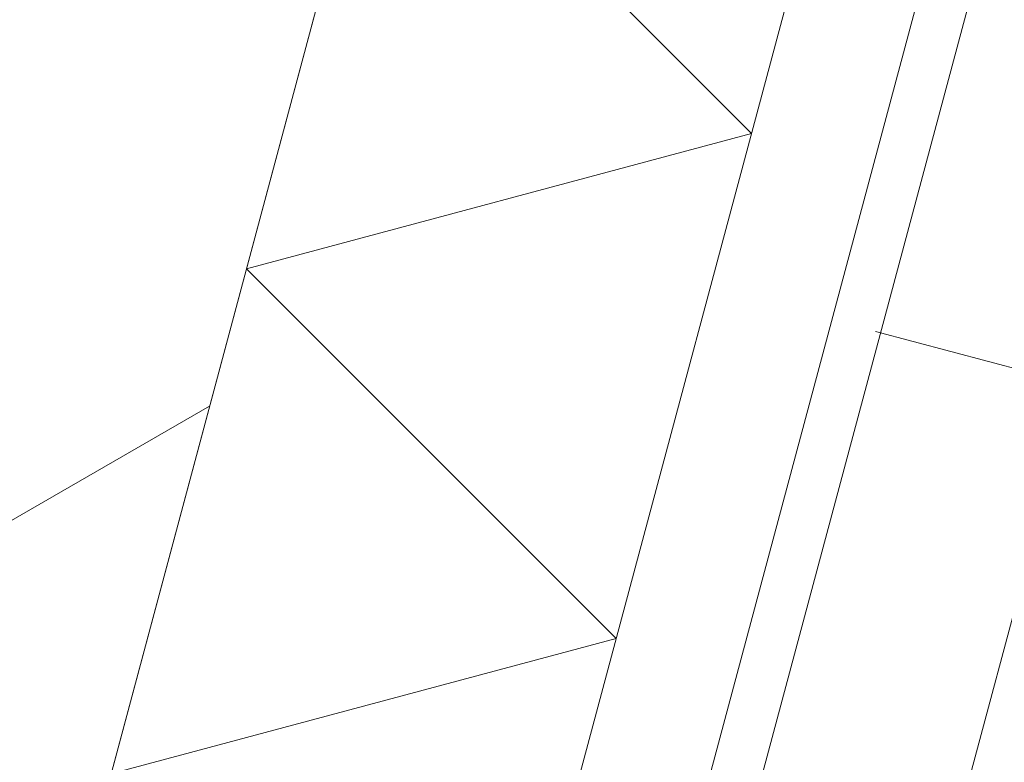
# Model space of a CAD drawing. Header units: millimetres. Extents: x -62314 to 79800, y -34032 to 28340.
# Tile 89 of 256: x 64177 to 64568, y -20492 to -20197. Entities that reach past the tile are written whole.
import ezdxf

# ---------------------------------------------------------------- set-up
doc = ezdxf.new("R2010")
doc.units = ezdxf.units.MM
doc.header["$LTSCALE"] = 508
doc.linetypes.add('Dash Style-6', pattern=[1.04164, 0.625, -0.20828, 0.06943, -0.13893])
for name, color, linetype, lineweight in [('(00) tekening-stramien-algemeen', 7, 'Dash Style-6', 0), ('(22) binnenwanden-X kalkzandsteen', 1, 'Continuous', 0), ('(42) binnenwandafwerkingen-R plaatmateriaal algemeen', 12, 'Continuous', 0), ('(__) constructies_materialen-K isolatie', 8, 'Continuous', 0), ('(__) constructies_materialen-Xh2 staalproducten', 1, 'Continuous', 0), ('None', 7, 'Continuous', 0)]:
    doc.layers.add(name, color=color, linetype=linetype, lineweight=lineweight)

# ---------------------------------------------------------------- blocks, each defined once
blk = doc.blocks.new('Isolatie Object-22')
at = {"layer": '(__) constructies_materialen-K isolatie', "color": 2, "lineweight": 0, "transparency": 33554687, "flags": 128}
blk.add_lwpolyline([(0, 90), (4596.07, 90), (4596.07, -90), (0, -90)], close=True, dxfattribs=at)
blk.add_lwpolyline([(0, -90), (103.92, 90), (207.85, -90), (207.85, -90), (311.77, 90), (415.69, -90), (415.69, -90), (519.62, 90), (623.54, -90)], dxfattribs=at)
blk = doc.blocks.new('nieuwe hoek')
at = {"layer": '(22) binnenwanden-X kalkzandsteen', "linetype": 'Continuous', "lineweight": 0, "transparency": 33554687}
h = blk.add_hatch(dxfattribs=at)
h.set_pattern_fill('(__)F kzs 1_100', color=253, style=0, pattern_type=2)
h.set_pattern_definition([(45, (0, 0), (-176.777, 176.777), [])])
h.paths.add_polyline_path([(-544.01, 3924.01), (-330.01, 3924.01), (-330.01, 8515.08), (-544.01, 8515.08)])
at = {"layer": '(22) binnenwanden-X kalkzandsteen', "color": 3, "lineweight": 0, "transparency": 33554687, "flags": 128}
blk.add_lwpolyline([(-544.01, 3924.01), (-330.01, 3924.01), (-330.01, 8515.08)], dxfattribs=at)
at = {"layer": '(42) binnenwandafwerkingen-R plaatmateriaal algemeen', "color": 17, "lineweight": 0, "transparency": 33554687, "flags": 128}
blk.add_lwpolyline([(-80.01, 8320.67), (-100.01, 8320.67), (-100.01, 4120.01), (-80.01, 4120.01)], close=True, dxfattribs=at)
at = {"layer": '(__) constructies_materialen-K isolatie', "color": 2, "rotation": 270}
blk.add_blockref('Isolatie Object-22', (-240.01, 8515.08), dxfattribs=at)
blk = doc.blocks.new('blok b-v1-gevel_constructie')
at = {"layer": 'None', "color": 17, "transparency": 33554687}
blk.add_blockref('nieuwe hoek', (20449.99, -0.01), dxfattribs=at)
blk = doc.blocks.new('blok B 01 (2D)')
at = {"layer": '(__) constructies_materialen-Xh2 staalproducten', "color": 3, "lineweight": 0, "transparency": 33554687}
blk.add_line((68030, 8140.04), (67848, 8140.04), dxfattribs=at)
at = {"layer": 'None', "color": 17, "transparency": 33554687}
blk.add_blockref('blok b-v1-gevel_constructie', (47480.01, -0.02), dxfattribs=at)
blk = doc.blocks.new('Stramien blok B')
at = {"layer": '(00) tekening-stramien-algemeen', "color": 2, "lineweight": 0, "transparency": 33554687}
blk.add_line((67659.99, 1818.88), (67659.99, -14997.57), dxfattribs=at)

msp = doc.modelspace()

# ---------------------------------------------------------------- block references
at = {"layer": 'None', "color": 17, "transparency": 33554687}
for name, p, rotation in [('blok B 01 (2D)', (-3125.94, -10622.93), 344.9999999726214), ('Stramien blok B', (0, 0), 344.9999645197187)]:
    msp.add_blockref(name, p, dxfattribs=dict(at, rotation=rotation))

doc.saveas('drawing.dxf')
